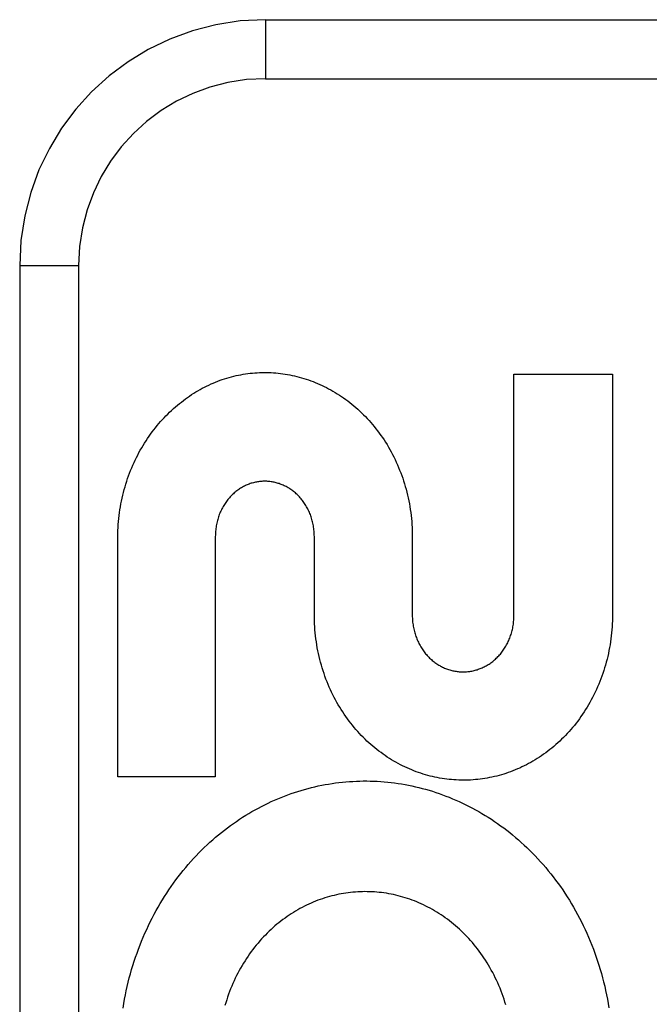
# Model space of a CAD drawing. Header units: inches. Extents: x 0 to 200, y 0 to 129.
# Tile 83 of 256: x 82.292 to 82.612, y 39.06 to 39.561. Entities that reach past the tile are written whole.
import ezdxf

# ---------------------------------------------------------------- set-up
doc = ezdxf.new("R2010")
doc.units = ezdxf.units.IN
doc.header["$LTSCALE"] = 11
doc.header["$MEASUREMENT"] = 0
doc.linetypes.add('HIDDEN', pattern=[0.2, 0.1, -0.1])
doc.layers.add('RIGHTHAND_DOOR_ASSEMBLY', color=7, linetype='CONTINUOUS')

msp = doc.modelspace()

# ---------------------------------------------------------------- linework, layer by layer
at = {"layer": 'RIGHTHAND_DOOR_ASSEMBLY', "color": 8, "linetype": 'HIDDEN'}
for p, q in [((82.41655, 39.5608), (83.47855, 39.5608)), ((82.41655, 39.5608), (82.41655, 39.5308)), ((82.41655, 39.5308), (83.50855, 39.5308)), ((82.29155, 39.4358), (82.32155, 39.4358)), ((82.29155, 39.4358), (82.29155, 38.6858)), ((82.32155, 39.4358), (82.32155, 38.6858)), ((82.54292, 39.38057), (82.59307, 39.38057)), ((82.54293, 39.2576), (82.54292, 39.38057)), ((82.59307, 39.38057), (82.59307, 39.25829)), ((82.34142, 39.17577), (82.34142, 39.29805)), ((82.39105, 39.29805), (82.39105, 39.17577)), ((82.44142, 39.25829), (82.44142, 39.29805)), ((82.49124, 39.29805), (82.49124, 39.25787)), ((82.39105, 39.17577), (82.34142, 39.17577))]:
    msp.add_line(p, q, dxfattribs=at)
for points in [[(82.36687, 39.36031), (82.36782, 39.36124), (82.36878, 39.36215), (82.36976, 39.36305), (82.37074, 39.36392), (82.37174, 39.36477), (82.37275, 39.36561), (82.37377, 39.36642), (82.3748, 39.36721), (82.37584, 39.36798), (82.37688, 39.36873), (82.37794, 39.36946), (82.379, 39.37016), (82.38006, 39.37085), (82.38114, 39.37151), (82.38222, 39.37215), (82.38331, 39.37277), (82.38441, 39.37337), (82.38552, 39.37395), (82.38664, 39.37452), (82.38776, 39.37506), (82.38889, 39.37558), (82.39003, 39.37607), (82.39117, 39.37655), (82.39231, 39.37701), (82.39346, 39.37744), (82.39461, 39.37785), (82.39576, 39.37824), (82.39692, 39.37861)], [(82.39692, 39.37861), (82.39807, 39.37894), (82.39924, 39.37925), (82.40041, 39.37955), (82.40158, 39.37982), (82.40276, 39.38007), (82.40395, 39.3803), (82.40514, 39.38051), (82.40633, 39.3807), (82.40752, 39.38087), (82.40871, 39.38101), (82.40991, 39.38113), (82.4111, 39.38124), (82.41229, 39.38132), (82.41348, 39.38137), (82.41467, 39.38141), (82.41586, 39.38143), (82.41706, 39.38142), (82.41825, 39.3814), (82.41945, 39.38135), (82.42065, 39.38128), (82.42185, 39.38119), (82.42305, 39.38108), (82.42424, 39.38095), (82.42544, 39.38079), (82.42663, 39.38062), (82.42782, 39.38042), (82.429, 39.3802), (82.43019, 39.37996), (82.43137, 39.3797), (82.43255, 39.37942), (82.43373, 39.37911), (82.43491, 39.37878), (82.43609, 39.37844), (82.43726, 39.37806), (82.43843, 39.37767), (82.43959, 39.37726), (82.44075, 39.37682), (82.4419, 39.37637), (82.44305, 39.37589), (82.44418, 39.37539), (82.44532, 39.37487), (82.44644, 39.37433), (82.44757, 39.37377), (82.44868, 39.37319), (82.4498, 39.37258), (82.4509, 39.37195), (82.452, 39.3713), (82.45309, 39.37063), (82.45418, 39.36993), (82.45525, 39.36921), (82.45632, 39.36848), (82.45738, 39.36772), (82.45843, 39.36694), (82.45946, 39.36614), (82.46049, 39.36532), (82.46151, 39.36448), (82.46251, 39.36362), (82.46351, 39.36274), (82.46449, 39.36183), (82.46547, 39.36091), (82.46643, 39.35997), (82.46737, 39.359), (82.46831, 39.35802), (82.46923, 39.35701), (82.47014, 39.35599), (82.47103, 39.35495), (82.47191, 39.35389), (82.47277, 39.35281), (82.47362, 39.35171), (82.47445, 39.3506), (82.47526, 39.34946), (82.47606, 39.34831), (82.47685, 39.34714), (82.47762, 39.34595), (82.47837, 39.34474), (82.4791, 39.34352), (82.47981, 39.34228), (82.4805, 39.34102), (82.48118, 39.33975), (82.48183, 39.33847), (82.48247, 39.33717), (82.48308, 39.33586), (82.48368, 39.33454), (82.48425, 39.3332), (82.48481, 39.33184), (82.48534, 39.33047), (82.48585, 39.32909), (82.48634, 39.3277), (82.48681, 39.32629), (82.48726, 39.32488), (82.48768, 39.32345), (82.48808, 39.32202), (82.48846, 39.32058), (82.48881, 39.31913), (82.48914, 39.31766), (82.48945, 39.31619), (82.48973, 39.31471), (82.48999, 39.31322), (82.49023, 39.31172), (82.49044, 39.31022), (82.49063, 39.30871), (82.49079, 39.30719), (82.49093, 39.30567), (82.49104, 39.30415), (82.49113, 39.30262), (82.49119, 39.3011), (82.49123, 39.29958), (82.49124, 39.29805)], [(82.34142, 39.29805), (82.34145, 39.29957), (82.3415, 39.30109), (82.34158, 39.30261), (82.34168, 39.30413), (82.34181, 39.30564), (82.34196, 39.30715), (82.34213, 39.30866), (82.34233, 39.31016), (82.34255, 39.31165), (82.34279, 39.31313), (82.34306, 39.31461), (82.34335, 39.31608), (82.34366, 39.31754), (82.34399, 39.31899), (82.34435, 39.32043), (82.34473, 39.32187), (82.34513, 39.32329), (82.34556, 39.3247), (82.346, 39.3261), (82.34647, 39.3275), (82.34696, 39.32887), (82.34746, 39.33024), (82.34799, 39.3316), (82.34854, 39.33294), (82.34911, 39.33426), (82.3497, 39.33558), (82.3503, 39.33688), (82.35093, 39.33816), (82.35157, 39.33943), (82.35223, 39.34068), (82.35291, 39.34192), (82.35361, 39.34314), (82.35433, 39.34435), (82.35506, 39.34553), (82.3558, 39.3467), (82.35656, 39.34786), (82.35734, 39.34899), (82.35814, 39.35011), (82.35895, 39.35122), (82.35978, 39.3523), (82.36062, 39.35337), (82.36147, 39.35442), (82.36234, 39.35545), (82.36322, 39.35646), (82.36412, 39.35746), (82.36503, 39.35843), (82.36594, 39.35938), (82.36687, 39.36031)], [(82.44142, 39.29805), (82.44141, 39.29873), (82.44139, 39.29941), (82.44135, 39.30009), (82.4413, 39.30076), (82.44123, 39.30144), (82.44115, 39.30211), (82.44106, 39.30278), (82.44095, 39.30345), (82.44083, 39.30411), (82.44069, 39.30477), (82.44054, 39.30542), (82.44038, 39.30607), (82.4402, 39.30671), (82.44002, 39.30734), (82.43981, 39.30796), (82.4396, 39.30857), (82.43938, 39.30918), (82.43914, 39.30978), (82.43889, 39.31037), (82.43863, 39.31095), (82.43835, 39.31153), (82.43807, 39.31209), (82.43777, 39.31265), (82.43747, 39.3132), (82.43715, 39.31374), (82.43682, 39.31427), (82.43649, 39.31479), (82.43614, 39.3153), (82.43578, 39.3158), (82.43542, 39.31628), (82.43505, 39.31676), (82.43466, 39.31722), (82.43428, 39.31768), (82.43388, 39.31812), (82.43347, 39.31855), (82.43306, 39.31897), (82.43264, 39.31938), (82.43221, 39.31978), (82.43178, 39.32016), (82.43133, 39.32054), (82.43088, 39.32091), (82.43042, 39.32126), (82.42996, 39.3216), (82.42949, 39.32193), (82.42902, 39.32225), (82.42854, 39.32255), (82.42806, 39.32284), (82.42758, 39.32312), (82.42709, 39.32339), (82.4266, 39.32364), (82.4261, 39.32388), (82.42561, 39.32411), (82.42511, 39.32432), (82.42461, 39.32452), (82.4241, 39.32472), (82.42359, 39.3249), (82.42307, 39.32506), (82.42255, 39.32522), (82.42202, 39.32536), (82.4215, 39.32549), (82.42097, 39.32561), (82.42044, 39.32572), (82.41991, 39.32581), (82.41938, 39.32589), (82.41885, 39.32596), (82.41831, 39.32602), (82.41778, 39.32606), (82.41726, 39.32609), (82.41673, 39.32611), (82.41621, 39.32612), (82.41568, 39.32611), (82.41515, 39.32609), (82.41463, 39.32606), (82.4141, 39.32602), (82.41357, 39.32596), (82.41303, 39.3259), (82.4125, 39.32582), (82.41197, 39.32572), (82.41144, 39.32562), (82.41092, 39.3255), (82.41039, 39.32537), (82.40987, 39.32522), (82.40935, 39.32507), (82.40883, 39.3249), (82.40832, 39.32472), (82.40782, 39.32453), (82.40732, 39.32433), (82.40682, 39.32412), (82.40633, 39.32389), (82.40583, 39.32365), (82.40535, 39.3234), (82.40486, 39.32314), (82.40438, 39.32286), (82.4039, 39.32257), (82.40342, 39.32227), (82.40295, 39.32195), (82.40249, 39.32162), (82.40202, 39.32128), (82.40157, 39.32093), (82.40112, 39.32056), (82.40068, 39.32019), (82.40024, 39.3198), (82.39981, 39.31941), (82.39939, 39.319), (82.39898, 39.31858), (82.39858, 39.31815), (82.39819, 39.31771), (82.3978, 39.31726), (82.39742, 39.3168), (82.39705, 39.31632), (82.39668, 39.31583), (82.39633, 39.31534), (82.39598, 39.31483), (82.39565, 39.31431), (82.39532, 39.31378), (82.395, 39.31324), (82.3947, 39.31269), (82.3944, 39.31213), (82.39412, 39.31157), (82.39384, 39.31099), (82.39358, 39.31041), (82.39333, 39.30982), (82.39309, 39.30922), (82.39287, 39.30861), (82.39266, 39.308), (82.39245, 39.30737), (82.39227, 39.30674), (82.39209, 39.3061), (82.39193, 39.30545), (82.39178, 39.3048), (82.39164, 39.30414), (82.39152, 39.30347), (82.39141, 39.30281), (82.39131, 39.30213), (82.39123, 39.30146), (82.39117, 39.30078), (82.39112, 39.3001), (82.39108, 39.29942), (82.39106, 39.29873), (82.39105, 39.29805)], [(82.59307, 39.25829), (82.59306, 39.25675), (82.59302, 39.25521), (82.59296, 39.25368), (82.59287, 39.25214), (82.59276, 39.25061), (82.59262, 39.24908), (82.59245, 39.24756), (82.59227, 39.24604), (82.59205, 39.24452), (82.59182, 39.24302), (82.59156, 39.24152), (82.59127, 39.24003), (82.59096, 39.23855), (82.59063, 39.23707), (82.59028, 39.2356), (82.5899, 39.23415), (82.58949, 39.2327), (82.58907, 39.23126), (82.58862, 39.22983), (82.58815, 39.22842), (82.58766, 39.22702), (82.58714, 39.22563), (82.58661, 39.22425), (82.58605, 39.22288), (82.58547, 39.22153), (82.58487, 39.22019), (82.58426, 39.21886), (82.58362, 39.21755), (82.58296, 39.21625), (82.58228, 39.21497), (82.58158, 39.21371), (82.58087, 39.21246), (82.58013, 39.21123), (82.57938, 39.21002), (82.57861, 39.20882), (82.57783, 39.20764), (82.57702, 39.20648), (82.5762, 39.20533), (82.57537, 39.20421), (82.57451, 39.2031), (82.57365, 39.20201), (82.57277, 39.20094), (82.57187, 39.19989), (82.57096, 39.19886), (82.57004, 39.19785), (82.5691, 39.19686), (82.56815, 39.19589), (82.56719, 39.19494), (82.56621, 39.194), (82.56522, 39.19309), (82.56423, 39.1922), (82.56322, 39.19133), (82.5622, 39.19049), (82.56117, 39.18966), (82.56013, 39.18886), (82.55908, 39.18807), (82.55802, 39.18731), (82.55696, 39.18657), (82.55589, 39.18585), (82.5548, 39.18516), (82.55371, 39.18448), (82.55261, 39.18382), (82.5515, 39.18319), (82.55038, 39.18257), (82.54926, 39.18198), (82.54813, 39.18141), (82.54699, 39.18086), (82.54585, 39.18033), (82.54471, 39.17983), (82.54356, 39.17935), (82.5424, 39.17888), (82.54124, 39.17844), (82.54007, 39.17802), (82.53889, 39.17762), (82.53771, 39.17725), (82.53653, 39.17689), (82.53534, 39.17656), (82.53415, 39.17624), (82.53296, 39.17595), (82.53177, 39.17569), (82.53058, 39.17544), (82.52938, 39.17521), (82.52817, 39.17501), (82.52697, 39.17483), (82.52576, 39.17467), (82.52455, 39.17453), (82.52334, 39.17441), (82.52212, 39.17431), (82.52091, 39.17423), (82.51969, 39.17418), (82.51848, 39.17415), (82.51727, 39.17414), (82.51606, 39.17415), (82.51484, 39.17418), (82.51363, 39.17424), (82.51241, 39.17431), (82.5112, 39.17441), (82.50998, 39.17453), (82.50877, 39.17467), (82.50756, 39.17483), (82.50635, 39.17501), (82.50515, 39.17522), (82.50395, 39.17545), (82.50275, 39.17569), (82.50155, 39.17596), (82.50036, 39.17625), (82.49916, 39.17657), (82.49797, 39.1769), (82.49679, 39.17726), (82.4956, 39.17764), (82.49442, 39.17804), (82.49325, 39.17846), (82.49208, 39.1789), (82.49092, 39.17937), (82.48976, 39.17985), (82.48861, 39.18036), (82.48746, 39.18089), (82.48632, 39.18144), (82.48519, 39.18201), (82.48406, 39.18261), (82.48294, 39.18323), (82.48182, 39.18386), (82.48072, 39.18452), (82.47962, 39.1852), (82.47853, 39.1859), (82.47745, 39.18662), (82.47638, 39.18737), (82.47533, 39.18813), (82.47427, 39.18891), (82.47323, 39.18972), (82.4722, 39.19055), (82.47118, 39.19139), (82.47017, 39.19226), (82.46917, 39.19315), (82.46819, 39.19406), (82.46721, 39.19499), (82.46625, 39.19594), (82.46531, 39.1969), (82.46437, 39.19789), (82.46346, 39.1989), (82.46255, 39.19992), (82.46166, 39.20097), (82.46078, 39.20203), (82.45991, 39.20312), (82.45907, 39.20422), (82.45823, 39.20534), (82.45742, 39.20648), (82.45662, 39.20764), (82.45584, 39.20881), (82.45507, 39.21), (82.45432, 39.21121), (82.45359, 39.21243), (82.45288, 39.21368), (82.45219, 39.21493), (82.45151, 39.21621), (82.45086, 39.2175), (82.45022, 39.21881), (82.4496, 39.22013), (82.44901, 39.22147), (82.44843, 39.22281), (82.44787, 39.22418), (82.44734, 39.22555), (82.44683, 39.22694), (82.44634, 39.22834), (82.44587, 39.22976), (82.44542, 39.23118), (82.445, 39.23262), (82.44459, 39.23407), (82.44421, 39.23552), (82.44386, 39.23699), (82.44353, 39.23847), (82.44322, 39.23995), (82.44293, 39.24145), (82.44267, 39.24295), (82.44243, 39.24446), (82.44222, 39.24598), (82.44203, 39.2475), (82.44187, 39.24903), (82.44173, 39.25057), (82.44162, 39.25211), (82.44153, 39.25365), (82.44147, 39.2552), (82.44143, 39.25674), (82.44142, 39.25829)], [(82.49124, 39.25787), (82.49125, 39.25718), (82.49127, 39.2565), (82.49131, 39.25581), (82.49136, 39.25513), (82.49142, 39.25445), (82.4915, 39.25377), (82.4916, 39.25309), (82.49171, 39.25242), (82.49183, 39.25175), (82.49196, 39.25108), (82.49211, 39.25042), (82.49228, 39.24977), (82.49245, 39.24913), (82.49264, 39.24849), (82.49285, 39.24786), (82.49306, 39.24723), (82.49329, 39.24662), (82.49352, 39.24602), (82.49377, 39.24542), (82.49404, 39.24483), (82.49431, 39.24425), (82.49459, 39.24367), (82.49489, 39.24311), (82.4952, 39.24255), (82.49552, 39.242), (82.49585, 39.24146), (82.49619, 39.24094), (82.49653, 39.24042), (82.49689, 39.23991), (82.49726, 39.23942), (82.49763, 39.23893), (82.49802, 39.23846), (82.49841, 39.238), (82.49881, 39.23755), (82.49921, 39.23711), (82.49963, 39.23668), (82.50005, 39.23626), (82.50048, 39.23586), (82.50092, 39.23546), (82.50137, 39.23507), (82.50183, 39.2347), (82.50229, 39.23434), (82.50276, 39.23398), (82.50323, 39.23365), (82.50371, 39.23332), (82.50419, 39.233), (82.50468, 39.2327), (82.50517, 39.23241), (82.50566, 39.23214), (82.50616, 39.23188), (82.50666, 39.23163), (82.50716, 39.23139), (82.50767, 39.23117), (82.50818, 39.23095), (82.50869, 39.23075), (82.50921, 39.23057), (82.50973, 39.23039), (82.51026, 39.23022), (82.51079, 39.23007), (82.51132, 39.22993), (82.51186, 39.2298), (82.5124, 39.22969), (82.51294, 39.22958), (82.51348, 39.22949), (82.51402, 39.22942), (82.51456, 39.22935), (82.51511, 39.2293), (82.51565, 39.22926), (82.51618, 39.22923), (82.51672, 39.22922), (82.51726, 39.22921), (82.51779, 39.22922), (82.51833, 39.22925), (82.51887, 39.22928), (82.51941, 39.22933), (82.51995, 39.22939), (82.52049, 39.22946), (82.52103, 39.22955), (82.52157, 39.22965), (82.52211, 39.22976), (82.52265, 39.22988), (82.52318, 39.23002), (82.52372, 39.23016), (82.52424, 39.23032), (82.52477, 39.2305), (82.52529, 39.23068), (82.52581, 39.23088), (82.52632, 39.23108), (82.52683, 39.2313), (82.52733, 39.23154), (82.52783, 39.23178), (82.52833, 39.23204), (82.52882, 39.23231), (82.52931, 39.23259), (82.5298, 39.23289), (82.53028, 39.2332), (82.53076, 39.23352), (82.53124, 39.23385), (82.53171, 39.2342), (82.53217, 39.23456), (82.53263, 39.23493), (82.53308, 39.23531), (82.53352, 39.2357), (82.53396, 39.23611), (82.53438, 39.23652), (82.5348, 39.23694), (82.53521, 39.23738), (82.53561, 39.23782), (82.53601, 39.23828), (82.53639, 39.23875), (82.53677, 39.23923), (82.53714, 39.23972), (82.5375, 39.24022), (82.53785, 39.24074), (82.5382, 39.24126), (82.53853, 39.24179), (82.53885, 39.24234), (82.53916, 39.24289), (82.53946, 39.24345), (82.53975, 39.24402), (82.54003, 39.2446), (82.5403, 39.24519), (82.54055, 39.24579), (82.5408, 39.24639), (82.54103, 39.247), (82.54125, 39.24762), (82.54145, 39.24824), (82.54164, 39.24888), (82.54183, 39.24952), (82.54199, 39.25017), (82.54215, 39.25082), (82.54229, 39.25149), (82.54242, 39.25215), (82.54253, 39.25282), (82.54263, 39.2535), (82.54272, 39.25418), (82.54279, 39.25486), (82.54284, 39.25555), (82.54289, 39.25623), (82.54291, 39.25692), (82.54293, 39.2576)], [(82.34411, 39.0583), (82.34447, 39.06052), (82.34487, 39.06273), (82.34529, 39.06492), (82.34575, 39.06711), (82.34624, 39.06929), (82.34676, 39.07145), (82.34731, 39.07361), (82.34789, 39.07575), (82.3485, 39.07788), (82.34913, 39.08), (82.3498, 39.0821), (82.3505, 39.08418), (82.35122, 39.08625), (82.35197, 39.0883), (82.35275, 39.09034), (82.35356, 39.09236), (82.35439, 39.09436), (82.35525, 39.09634), (82.35614, 39.0983), (82.35705, 39.10024), (82.35799, 39.10216), (82.35895, 39.10406), (82.35994, 39.10594), (82.36095, 39.1078), (82.36198, 39.10964), (82.36303, 39.11145), (82.36411, 39.11324), (82.36521, 39.115), (82.36633, 39.11674), (82.36747, 39.11846), (82.36863, 39.12015), (82.36981, 39.12181), (82.37101, 39.12346), (82.37224, 39.12508), (82.37348, 39.12668), (82.37474, 39.12825), (82.37602, 39.1298), (82.37732, 39.13132), (82.37864, 39.13282), (82.37997, 39.13429), (82.38132, 39.13574), (82.38269, 39.13715), (82.38407, 39.13855), (82.38546, 39.13991), (82.38688, 39.14125), (82.3883, 39.14256), (82.38975, 39.14385), (82.39121, 39.14511), (82.39268, 39.14635), (82.39417, 39.14756), (82.39567, 39.14875), (82.39718, 39.1499), (82.39871, 39.15103), (82.40025, 39.15213), (82.40179, 39.15321), (82.40335, 39.15426), (82.40492, 39.15527), (82.4065, 39.15627), (82.40809, 39.15723), (82.40969, 39.15817), (82.41131, 39.15908), (82.41293, 39.15997), (82.41457, 39.16082), (82.41621, 39.16166), (82.41786, 39.16246), (82.41952, 39.16323), (82.42119, 39.16398), (82.42286, 39.1647), (82.42454, 39.16539), (82.42623, 39.16606), (82.42792, 39.16669), (82.42961, 39.1673), (82.43132, 39.16788), (82.43303, 39.16844), (82.43475, 39.16896), (82.43648, 39.16946), (82.43821, 39.16994), (82.43994, 39.17038), (82.44168, 39.1708), (82.44343, 39.17119), (82.44518, 39.17155), (82.44692, 39.17188), (82.44867, 39.17219), (82.45042, 39.17247), (82.45218, 39.17272), (82.45393, 39.17294), (82.4557, 39.17313), (82.45746, 39.1733), (82.45923, 39.17344), (82.461, 39.17355), (82.46278, 39.17364), (82.46455, 39.1737), (82.46633, 39.17373), (82.4681, 39.17373), (82.46987, 39.1737), (82.47164, 39.17365), (82.47341, 39.17357), (82.47518, 39.17346), (82.47695, 39.17332), (82.47871, 39.17315), (82.48048, 39.17296), (82.48225, 39.17274), (82.48401, 39.17249), (82.48578, 39.17222), (82.48754, 39.17191), (82.4893, 39.17158), (82.49106, 39.17122), (82.49281, 39.17083), (82.49456, 39.17042), (82.4963, 39.16997), (82.49803, 39.1695), (82.49976, 39.16901), (82.50149, 39.16848), (82.50321, 39.16793), (82.50493, 39.16734), (82.50665, 39.16673), (82.50836, 39.16609), (82.51006, 39.16543), (82.51176, 39.16473), (82.51345, 39.16401), (82.51514, 39.16326), (82.51681, 39.16248), (82.51848, 39.16167), (82.52013, 39.16084), (82.52178, 39.15998), (82.52342, 39.1591), (82.52505, 39.15818), (82.52667, 39.15724), (82.52828, 39.15626), (82.52988, 39.15527), (82.53147, 39.15424), (82.53305, 39.15318), (82.53462, 39.1521), (82.53617, 39.15099), (82.53772, 39.14986), (82.53925, 39.1487), (82.54076, 39.14751), (82.54226, 39.1463), (82.54374, 39.14506), (82.54522, 39.1438), (82.54668, 39.1425), (82.54812, 39.14118), (82.54955, 39.13983), (82.55097, 39.13846), (82.55237, 39.13705), (82.55375, 39.13563), (82.55512, 39.13417), (82.55647, 39.1327), (82.5578, 39.1312), (82.55911, 39.12967), (82.5604, 39.12812), (82.56167, 39.12655), (82.56292, 39.12496), (82.56415, 39.12334), (82.56536, 39.12169), (82.56656, 39.12002), (82.56773, 39.11833), (82.56888, 39.11661), (82.57001, 39.11487), (82.57112, 39.11311), (82.5722, 39.11132), (82.57326, 39.10952), (82.57429, 39.10769)], [(82.53881, 39.05986), (82.53837, 39.0613), (82.53791, 39.06273), (82.53743, 39.06415), (82.53693, 39.06555), (82.5364, 39.06695), (82.53585, 39.06833), (82.53528, 39.0697), (82.53469, 39.07105), (82.53408, 39.07239), (82.53345, 39.07372), (82.53279, 39.07503), (82.53212, 39.07633), (82.53143, 39.0776), (82.53072, 39.07887), (82.52999, 39.08011), (82.52925, 39.08134), (82.52848, 39.08255), (82.5277, 39.08374), (82.52691, 39.08491), (82.52609, 39.08606), (82.52527, 39.0872), (82.52442, 39.08831), (82.52356, 39.0894), (82.52269, 39.09048), (82.5218, 39.09153), (82.5209, 39.09257), (82.51998, 39.09359), (82.51905, 39.09459), (82.5181, 39.09556), (82.51714, 39.09652), (82.51617, 39.09746), (82.51518, 39.09838), (82.51419, 39.09928), (82.51318, 39.10015), (82.51217, 39.101), (82.51114, 39.10183), (82.5101, 39.10264), (82.50906, 39.10343), (82.508, 39.1042), (82.50694, 39.10494), (82.50586, 39.10567), (82.50478, 39.10638), (82.50368, 39.10706), (82.50257, 39.10772), (82.50146, 39.10837), (82.50034, 39.10899), (82.49921, 39.10958), (82.49808, 39.11016), (82.49694, 39.11072), (82.49579, 39.11125), (82.49464, 39.11176), (82.49349, 39.11224), (82.49233, 39.11271), (82.49117, 39.11315), (82.49, 39.11357), (82.48882, 39.11397), (82.48764, 39.11435), (82.48645, 39.11471), (82.48526, 39.11505), (82.48406, 39.11536), (82.48286, 39.11566), (82.48166, 39.11593), (82.48046, 39.11618), (82.47925, 39.1164), (82.47804, 39.11661), (82.47684, 39.11679), (82.47563, 39.11695), (82.47443, 39.11709), (82.47322, 39.1172), (82.47201, 39.1173), (82.4708, 39.11737), (82.46958, 39.11742), (82.46836, 39.11745), (82.46715, 39.11746), (82.46593, 39.11745), (82.46471, 39.11741), (82.46349, 39.11736), (82.46228, 39.11728), (82.46106, 39.11718), (82.45985, 39.11705), (82.45865, 39.11691), (82.45744, 39.11674), (82.45624, 39.11656), (82.45505, 39.11635), (82.45385, 39.11612), (82.45266, 39.11587), (82.45146, 39.11559), (82.45027, 39.11529), (82.44908, 39.11498), (82.4479, 39.11464), (82.44671, 39.11427), (82.44554, 39.11389), (82.44436, 39.11348), (82.4432, 39.11306), (82.44204, 39.11261), (82.44089, 39.11214), (82.43974, 39.11165), (82.4386, 39.11114), (82.43747, 39.1106), (82.43635, 39.11005), (82.43522, 39.10947), (82.43411, 39.10887), (82.433, 39.10825), (82.4319, 39.10761), (82.4308, 39.10694), (82.42971, 39.10625), (82.42863, 39.10555), (82.42756, 39.10482), (82.4265, 39.10406), (82.42545, 39.10329), (82.42441, 39.1025), (82.42338, 39.10169), (82.42237, 39.10086), (82.42136, 39.1), (82.42037, 39.09913), (82.41938, 39.09823), (82.4184, 39.09731), (82.41744, 39.09637), (82.41649, 39.09541), (82.41555, 39.09442), (82.41462, 39.09342), (82.4137, 39.09239), (82.4128, 39.09135), (82.41191, 39.09028), (82.41104, 39.0892), (82.41019, 39.08809), (82.40934, 39.08697), (82.40852, 39.08583), (82.40771, 39.08467), (82.40692, 39.08349), (82.40615, 39.0823), (82.40539, 39.08108), (82.40465, 39.07985), (82.40393, 39.0786), (82.40322, 39.07734), (82.40254, 39.07605), (82.40187, 39.07475), (82.40123, 39.07344), (82.4006, 39.07211), (82.4, 39.07077), (82.39942, 39.06941), (82.39885, 39.06804), (82.39831, 39.06666), (82.3978, 39.06527), (82.3973, 39.06386), (82.39683, 39.06244), (82.39638, 39.06101), (82.39595, 39.05957)], [(82.57429, 39.10769), (82.57531, 39.10585), (82.57629, 39.10398), (82.57726, 39.1021), (82.5782, 39.10019), (82.57911, 39.09825), (82.58, 39.0963), (82.58087, 39.09433), (82.58171, 39.09233), (82.58252, 39.09032), (82.58331, 39.0883), (82.58406, 39.08625), (82.58479, 39.08419), (82.58549, 39.08212), (82.58616, 39.08004), (82.5868, 39.07794)], [(82.5868, 39.07794), (82.58741, 39.07583), (82.588, 39.0737), (82.58855, 39.07155), (82.58908, 39.06939), (82.58957, 39.06723), (82.59003, 39.06505), (82.59046, 39.06286), (82.59086, 39.06066), (82.59123, 39.05846)]]:
    msp.add_lwpolyline(points, dxfattribs=at)
for radius in [0.125, 0.095]:
    msp.add_arc((82.41655, 39.4358), radius, 90, 180, dxfattribs=at)

doc.saveas('drawing.dxf')
